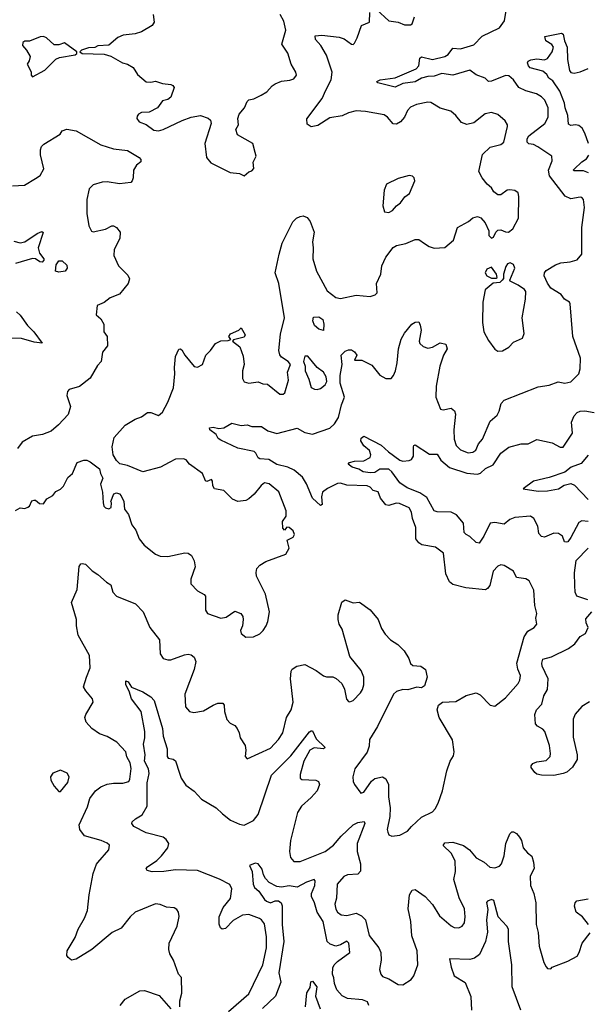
# Model space of a CAD drawing. Extents: x 1690054 to 1842981, y 782881 to 914114.
# Tile 84 of 256: x 1725683 to 1729330, y 824322 to 830651. Entities that reach past the tile are written whole.
import ezdxf

# ---------------------------------------------------------------- set-up
doc = ezdxf.new("R2010")
doc.units = 0

msp = doc.modelspace()

# ---------------------------------------------------------------- linework, layer by layer
at = {"layer": '0CON10XD'}
for points in [[(1726185.4, 825234.6), (1726256, 825315), (1726259.2, 825345), (1726245, 825358.1), (1726205.4, 825375.4), (1726100, 825405), (1726068.6, 825445), (1726064.4, 825475), (1726118.6, 825591.4), (1726132.7, 825645), (1726169.2, 825695), (1726205, 825720.6), (1726245, 825737.5), (1726285, 825744.4), (1726345.6, 825744.4), (1726383.3, 825755), (1726390.8, 825769.2), (1726398.3, 825838.3), (1726392.5, 825875), (1726372.3, 825912.3), (1726364.5, 825945), (1726307.6, 826007.6), (1726245, 826043.6), (1726195, 826061.5), (1726147.1, 826095), (1726110, 826135), (1726102.5, 826165), (1726107.5, 826185), (1726156, 826265), (1726151.2, 826285), (1726107, 826337), (1726093, 826363), (1726111.9, 826425), (1726136.5, 826485), (1726130.9, 826565), (1726058.6, 826695), (1726047.5, 826755), (1726047.8, 826795), (1726015.8, 826905), (1726051.7, 826988.3), (1726064.3, 827135.7), (1726075, 827153.3), (1726085, 827156.7), (1726105, 827151.2), (1726147.6, 827107.6), (1726185.4, 827085.4), (1726240.8, 827035), (1726268, 827018), (1726280.5, 826970.5), (1726305, 826946), (1726426.4, 826896.4), (1726475.6, 826845.6), (1726519.2, 826745), (1726581.4, 826665), (1726584.5, 826574.5), (1726604.5, 826544.5), (1726635, 826535.8), (1726655, 826537.1), (1726742.4, 826567.6), (1726765, 826572.5), (1726785, 826568), (1726805, 826553.3), (1726814.3, 826525), (1726803.5, 826475), (1726744.5, 826315), (1726749.2, 826235), (1726775, 826203.8), (1726801.7, 826198.3), (1726865, 826209.2), (1726925, 826245.6), (1726955, 826256.9), (1726988.8, 826258.8), (1726997.5, 826245), (1726999.4, 826205), (1727013.3, 826153.3), (1727035, 826130), (1727065, 826113.8), (1727080, 826095), (1727093.6, 826066.4), (1727098.8, 826035), (1727131.2, 825985), (1727136.7, 825955), (1727132.5, 825915), (1727145, 825900), (1727295, 825968.6), (1727346.5, 826025), (1727373.5, 826066.5), (1727398.2, 826165), (1727426.4, 826215), (1727440.9, 826265), (1727422.5, 826415), (1727426.5, 826463.5), (1727434.5, 826475.5), (1727464.6, 826495.4), (1727515, 826507.5), (1727588.6, 826468.6), (1727635, 826434.3), (1727655, 826426.9), (1727695, 826426.7), (1727717.4, 826417.4), (1727753.4, 826383.4), (1727768.9, 826348.9), (1727783.6, 826283.6), (1727795, 826268), (1727805, 826265.8), (1727825, 826274.3), (1727873.3, 826325), (1727886.2, 826345), (1727894.5, 826375), (1727894.4, 826425), (1727878, 826468), (1727805, 826557.5), (1727754.1, 826734.1), (1727736.7, 826765), (1727730, 826795), (1727730, 826825), (1727753.6, 826906.4), (1727775, 826922.5), (1727825, 826902.5), (1727866.4, 826906.4), (1727935, 826858.8), (1727985.5, 826795.5), (1728008.3, 826738.3), (1728030.7, 826700.7), (1728065, 826664), (1728113.3, 826635), (1728153.3, 826595), (1728183.3, 826545), (1728195, 826512.5), (1728209.3, 826499.3), (1728260, 826495), (1728290, 826475), (1728300, 826425), (1728285, 826370), (1728265, 826357.5), (1728235, 826360), (1728175.8, 826344.2), (1728145, 826345.8), (1728105, 826332.9), (1728085, 826316), (1727981.2, 826108.8), (1727929.5, 826025), (1727928, 825982), (1727916.3, 825943.7), (1727836.9, 825835), (1727824.4, 825785), (1727825.8, 825755), (1727834.3, 825735), (1727875, 825680), (1727895, 825686.7), (1727943.8, 825756.2), (1727965, 825774.3), (1728015, 825784.3), (1728035, 825770.8), (1728053.5, 825735), (1728053.4, 825655), (1728062.3, 825585), (1728061.4, 825528.6), (1728044.3, 825445), (1728047.7, 825427.7), (1728055, 825412.5), (1728075, 825403.8), (1728125, 825409.2), (1728175, 825434.2), (1728200, 825465), (1728265, 825524.4), (1728335, 825560), (1728351.7, 825578.3), (1728371.9, 825615), (1728400.6, 825695), (1728427.3, 825822.7), (1728448.8, 825885), (1728470.5, 825919.5), (1728474.2, 825945), (1728462.9, 826022.9), (1728378.6, 826165), (1728366, 826215), (1728373.9, 826246.1), (1728400, 826265), (1728485, 826269.2), (1728552.2, 826307.8), (1728615, 826323.3), (1728642, 826312), (1728705, 826244.2), (1728735, 826238), (1728805, 826292.5), (1728885, 826384), (1728896.4, 826405), (1728901.8, 826435), (1728882.8, 826477.2), (1728878.1, 826515), (1728923.5, 826685), (1728948.9, 826721.1), (1728988, 826745), (1729005.7, 826765), (1729000, 826805), (1729006, 826834), (1728993.7, 826885), (1728987.1, 826985), (1728956, 827045), (1728935, 827058), (1728875.7, 827065.7), (1728856.2, 827106.2), (1728795, 827142.1), (1728775, 827147.1), (1728755, 827138.1), (1728725, 827106.7), (1728703.1, 827015), (1728689.2, 826995), (1728675, 826987.1), (1728548.7, 826998.7), (1728465, 827020), (1728445, 827037.5), (1728420.3, 827090.3), (1728405, 827222), (1728355, 827261.4), (1728266.4, 827276.4), (1728247.8, 827287.8), (1728228.5, 827315), (1728227.3, 827387.3), (1728207.3, 827445), (1728201.1, 827485), (1728185, 827512.5), (1728122.4, 827542.4), (1728102.7, 827542.7), (1728055, 827527.7), (1728035, 827533.6), (1728002.2, 827575), (1727986.9, 827616.9), (1727955, 827625.7), (1727935, 827645.5), (1727915, 827654.6), (1727785, 827658.2), (1727745, 827671.2), (1727725, 827669.6), (1727661.1, 827638.9), (1727627.8, 827615), (1727621.1, 827585), (1727625.4, 827535), (1727615, 827529.4), (1727563.3, 827575), (1727525, 827668), (1727499.8, 827709.8), (1727446.7, 827756.7), (1727406.7, 827775), (1727335, 827791.5), (1727284, 827824), (1727225, 827827.5), (1727214.4, 827835), (1727201.1, 827865), (1727190, 827875), (1727085, 827896.2), (1726975, 827949.6), (1726958.5, 827958.5), (1726945.6, 827985.6), (1726903.8, 828015), (1726901.7, 828028.3), (1726925, 828031.4), (1726962.9, 828022.9), (1726995, 828027.5), (1727045, 828056.9), (1727105, 828042.2), (1727145, 828046.9), (1727175, 828036.5), (1727236.9, 828036.9), (1727277.5, 828007.5), (1727335, 827990.5), (1727465, 828026.7), (1727515, 827997.3), (1727565, 827987.5), (1727675, 828025.4), (1727706.2, 828053.8), (1727730.6, 828095), (1727749.8, 828175), (1727769.3, 828225), (1727741.7, 828315), (1727741.5, 828365), (1727753.9, 828435), (1727747.5, 828495), (1727775, 828520), (1727795, 828530), (1727815, 828530), (1727835, 828516.7), (1727848.8, 828495), (1727833.6, 828463.6), (1727882, 828462), (1727945, 828430.8), (1727996.4, 828366.4), (1728035, 828344.3), (1728068.8, 828345), (1728085, 828364), (1728097.7, 828395), (1728109.1, 828445), (1728116.4, 828535), (1728135, 828598.8), (1728155, 828636.2), (1728203.3, 828695), (1728225, 828706.7), (1728248.3, 828708.3), (1728257, 828687), (1728263.3, 828655), (1728250, 828585), (1728255, 828570), (1728275, 828550), (1728305, 828540), (1728335, 828546.2), (1728385, 828573.8), (1728420, 828565), (1728430, 828535), (1728405.8, 828495), (1728381.8, 828425), (1728359.1, 828295), (1728357.1, 828225), (1728387, 828147), (1728404, 828144), (1728455, 828154.2), (1728477.2, 828137.2), (1728482.7, 828115), (1728472.8, 828015), (1728474, 827954), (1728486.5, 827915), (1728515, 827887.3), (1728565, 827867.9), (1728595, 827871.2), (1728614.5, 827885), (1728630.8, 827925), (1728657.1, 827955), (1728705, 828070.6), (1728750.2, 828109.8), (1728764.4, 828135), (1728776.7, 828183.3), (1728795, 828206.2), (1729015, 828290.6), (1729085, 828301.1), (1729143.6, 828323.6), (1729185, 828316), (1729225, 828322.5), (1729275.4, 828374.6), (1729283.8, 828406.2), (1729285.4, 828475), (1729236.2, 828615), (1729220.6, 828825), (1729215, 828835.7), (1729183.9, 828853.9), (1729161.4, 828885), (1729094.9, 828924.9), (1729073.2, 828956.8), (1729053.2, 829005), (1729054.8, 829025), (1729065, 829038.8), (1729125, 829075.4), (1729160.5, 829089.5), (1729220, 829095), (1729265, 829106.7), (1729295.9, 829144.1), (1729294.5, 829315), (1729311.8, 829445), (1729305.3, 829495), (1729295, 829507.5), (1729285, 829510.8), (1729225, 829500), (1729187.9, 829517.9), (1729087.2, 829647.2), (1729079.6, 829685), (1729104.5, 829745), (1729102.9, 829775), (1729012.9, 829835), (1728985, 829849.1), (1728955, 829853.2), (1728943.5, 829865), (1728944.4, 829885), (1728954.4, 829905), (1729057.3, 829985), (1729077.5, 830025), (1729077.6, 830085), (1729057.9, 830135), (1729035, 830156.5), (1729003.9, 830173.9), (1728935, 830194.5), (1728890.6, 830215), (1728855, 830264.3), (1728825, 830290), (1728805, 830292.7), (1728715, 830256.2), (1728695, 830254.6), (1728673.5, 830275), (1728615, 830296.8), (1728575, 830326.7), (1728465, 830294.7), (1728395, 830304.8), (1728345, 830288.6), (1728305, 830286), (1728265.5, 830275), (1728225, 830252.8), (1728145, 830241.6), (1728095, 830217.3), (1727983.3, 830245), (1727976.7, 830255), (1728000, 830265), (1728095, 830276.9), (1728230, 830335), (1728248.2, 830355), (1728253.5, 830405), (1728265, 830413.5), (1728335, 830395.4), (1728414.1, 830414.1), (1728435, 830428.6), (1728465, 830469.2), (1728515, 830463.6), (1728601.2, 830488.8), (1728655, 830545.6), (1728765, 830600), (1728797.5, 830645), (1728817.1, 830765)], [(1726540.8, 830685), (1726546, 830635), (1726535, 830614), (1726465, 830573.8), (1726425, 830560), (1726348.3, 830551.7), (1726313.9, 830536.1), (1726255, 830486.7), (1726185, 830482.5), (1726166.4, 830473.6), (1726125, 830470), (1726080, 830455), (1726070, 830445), (1726085, 830433.3), (1726225, 830429.2), (1726267.6, 830417.6), (1726344.3, 830374.3), (1726375.9, 830365.9), (1726412.5, 830345), (1726439.5, 830299.5), (1726495, 830252.5), (1726525, 830250), (1726555, 830255.6), (1726600.5, 830240.5), (1726655, 830233.9), (1726667.7, 830227.7), (1726675.4, 830215), (1726655, 830153.3), (1726635, 830137.8), (1726600.8, 830129.2), (1726567.8, 830085), (1726515, 830057.1), (1726465, 830055.7), (1726446.7, 830045), (1726437.7, 830032.3), (1726436.1, 830016.1), (1726450, 829995), (1726495, 829978), (1726545, 829941.4), (1726575, 829936.9), (1726605.4, 829944.6), (1726726.8, 830003.2), (1726784.5, 830024.5), (1726845.6, 830035.6), (1726895, 830019.2), (1726908.6, 830005), (1726912.9, 829985), (1726872, 829855), (1726882.5, 829765), (1726911.7, 829731.7), (1727035, 829670), (1727095, 829662.5), (1727125, 829647.5), (1727155, 829672.5), (1727175, 829680), (1727186.7, 829695), (1727184.1, 829735.9), (1727201.4, 829775), (1727196.9, 829796.9), (1727180, 829855), (1727082.3, 829912.3), (1727072.5, 829945), (1727088.6, 829975), (1727085.4, 830015.4), (1727093.1, 830045), (1727128.2, 830085), (1727144.1, 830125.9), (1727155, 830136.9), (1727186.4, 830143.6), (1727234.4, 830165.6), (1727271.7, 830188.3), (1727305, 830226.2), (1727325, 830238.8), (1727365, 830256.2), (1727418.3, 830261.7), (1727445, 830271.2), (1727461.2, 830295), (1727456.2, 830315), (1727426.2, 830365), (1727405, 830436.7), (1727366.7, 830495), (1727393.9, 830585), (1727381.1, 830641.1), (1727356.9, 830685)], [(1727351.2, 829145), (1727369.4, 829215), (1727438.3, 829351.7), (1727462, 829375), (1727485, 829387.1), (1727505, 829390.8), (1727530.3, 829380.3), (1727550, 829355), (1727574, 829285), (1727564.4, 829224.4), (1727569.4, 829185), (1727565.5, 829115), (1727590.8, 829035), (1727657.6, 828907.6), (1727715, 828865.5), (1727745, 828858.5), (1727845, 828880), (1727935, 828872.5), (1727967, 828883), (1727980, 828895), (1727974.7, 828955), (1728003.2, 829015), (1728010.5, 829069.5), (1728035.6, 829124.4), (1728083.5, 829186.5), (1728105, 829200), (1728165, 829213.8), (1728225, 829238.9), (1728247.5, 829237.5), (1728285, 829212.5), (1728313.6, 829193.6), (1728345, 829182.3), (1728415, 829186.8), (1728469.2, 829235), (1728496.2, 829315), (1728566.6, 829353.4), (1728595, 829377.1), (1728625, 829386.2), (1728645, 829376.7), (1728673.8, 829345), (1728696.7, 829295), (1728697.5, 829265), (1728715, 829247.5), (1728727.3, 829252.7), (1728741.2, 829285), (1728755, 829298.8), (1728775, 829301.2), (1728805, 829286.7), (1728823.6, 829286.4), (1728852.3, 829307.7), (1728887.2, 829375), (1728890.8, 829515), (1728885, 829537.5), (1728863.9, 829553.9), (1728831.2, 829558.8), (1728814.5, 829555.5), (1728775, 829526), (1728755, 829526.2), (1728728.8, 829545), (1728715, 829570), (1728686.2, 829595), (1728654.5, 829634.5), (1728633.1, 829675), (1728655.9, 829785), (1728705, 829832.4), (1728775, 829849.2), (1728794.5, 829865), (1728816.7, 829965), (1728816.2, 829976.2), (1728801.2, 830001.2), (1728755, 830042.5), (1728714.2, 830055.8), (1728673.2, 830046.8), (1728601.2, 829988.8), (1728555, 829976.9), (1728521.5, 829991.5), (1728485, 830036), (1728452.7, 830062.7), (1728385, 830082), (1728325, 830118.8), (1728305, 830121.2), (1728233.2, 830106.8), (1728195, 830090), (1728175, 830066.7), (1728155.7, 830025), (1728129.2, 829995), (1728105, 829980.6), (1728081.7, 829981.7), (1728046.9, 830025), (1728025, 830038.9), (1727905, 830062.2), (1727845, 830065.7), (1727796.6, 830053.4), (1727755, 830034.4), (1727675, 830020), (1727598.9, 829971.1), (1727555, 829962.5), (1727530.9, 829980.9), (1727528, 830015), (1727625.8, 830144.2), (1727650.5, 830199.5), (1727684.1, 830265.9), (1727690.4, 830315), (1727655, 830422.5), (1727618.9, 830485), (1727583.3, 830525), (1727581.5, 830548.5), (1727625, 830552.5), (1727735, 830539.4), (1727767.8, 830527.8), (1727815, 830493.3), (1727825, 830492.5), (1727835, 830500), (1727851.2, 830535), (1727880, 830615), (1727930, 830635), (1727931.8, 830698.2)], [(1727975, 830717.1), (1728055, 830644.7), (1728115, 830635.3), (1728155, 830618.5), (1728195, 830618), (1728204.3, 830625.7), (1728220.2, 830669.8)], [(1725765, 830283.3), (1725845, 830326), (1725915, 830398.6), (1725937.7, 830407.7), (1726040, 830425), (1726050, 830435), (1726050, 830445), (1725971.7, 830501.7), (1725935, 830490), (1725905, 830490), (1725855, 830533.8), (1725835, 830544), (1725815, 830542), (1725745, 830513.3), (1725715, 830512.5), (1725702.5, 830505), (1725700, 830485), (1725726.1, 830456.1), (1725750, 830415), (1725743.6, 830386.4), (1725730, 830365), (1725755.9, 830315.9), (1725757.5, 830295), (1725765, 830283.3)], [(1729337.7, 829855), (1729315, 829921.2), (1729297.1, 829955), (1729275, 829971.4), (1729255, 829975.6), (1729225, 829970.8), (1729209.5, 829979.5), (1729205.4, 830035.4), (1729186.9, 830085), (1729182.7, 830115), (1729152.6, 830192.6), (1729108.3, 830258.3), (1729083.8, 830275), (1729069.5, 830299.5), (1729045, 830320), (1728962.7, 830342.7), (1728951.2, 830355), (1728946.2, 830375), (1728950, 830385), (1728967, 830393), (1729005, 830399.1), (1729055, 830393.8), (1729075, 830401.5), (1729105, 830445.8), (1729113.1, 830475), (1729101.8, 830491.8), (1729064.2, 830515), (1729057, 830543), (1729165, 830564), (1729175, 830557.5), (1729182.5, 830515), (1729200, 830475), (1729203.3, 830395), (1729215.4, 830325), (1729225, 830312.1), (1729245, 830306.8), (1729285, 830316.4), (1729335, 830336.7)], [(1725636.4, 829583.6), (1725713, 829587), (1725785, 829630.8), (1725815, 829650), (1725837.2, 829692.8), (1725817.3, 829782.7), (1725816, 829815), (1725823, 829837), (1725837.7, 829852.3), (1725942.5, 829915), (1725955, 829936.7), (1725985, 829948.8), (1726045, 829937.5), (1726205, 829846.9), (1726285, 829820.4), (1726375, 829811.1), (1726450, 829765), (1726461.7, 829751.7), (1726461.7, 829738.3), (1726433.6, 829716.4), (1726414, 829685), (1726411.2, 829635), (1726406, 829615), (1726396.7, 829605), (1726325, 829595.8), (1726245, 829608.2), (1726213.1, 829606.9), (1726155, 829590.4), (1726130.3, 829565), (1726113.4, 829495), (1726113.5, 829405), (1726127.4, 829327.4), (1726145, 829292.5), (1726155, 829286.7), (1726234.4, 829305.6), (1726275, 829326.2), (1726286.4, 829326.4), (1726305.9, 829315.9), (1726327.5, 829285), (1726326.7, 829245), (1726290.8, 829175), (1726287.5, 829135), (1726318.6, 829068.6), (1726378.6, 829008.6), (1726389.2, 828985), (1726379.2, 828955), (1726325, 828888), (1726265, 828864.2), (1726225, 828833.3), (1726180, 828815), (1726173.3, 828755), (1726205, 828727.5), (1726224, 828695), (1726222.5, 828645), (1726244.2, 828614.2), (1726247.1, 828555), (1726215.8, 828515), (1726207.5, 828455), (1726182, 828428), (1726135, 828348), (1726066.6, 828293.4), (1726000, 828275), (1725989.3, 828260.7), (1725986.2, 828235), (1726008.8, 828165), (1725995, 828113.3), (1725933.2, 828046.8), (1725884.4, 828005.6), (1725830, 827985), (1725764.7, 827975.3), (1725698.6, 827935), (1725668.1, 827895)], [(1729336.8, 829666.8), (1729305, 829679.5), (1729245, 829680), (1729240, 829685), (1729245, 829690), (1729295, 829738.6), (1729325, 829758), (1729339.1, 829780.9)], [(1728055, 829411.2), (1728078.8, 829425), (1728103.3, 829455), (1728130, 829475), (1728158, 829512), (1728186.7, 829535), (1728222.5, 829615), (1728217.5, 829635), (1728206.1, 829646.1), (1728185, 829650), (1728115, 829630), (1728040, 829595), (1728023.8, 829555), (1728016.2, 829455), (1728027, 829417), (1728055, 829411.2)], [(1725645, 829228.8), (1725685, 829216), (1725715, 829222.5), (1725795, 829277.5), (1725825, 829290), (1725833.8, 829283.8), (1725802.7, 829185), (1725810.8, 829150.8), (1725838.1, 829115), (1725838.9, 829105), (1725827.2, 829092.8), (1725811.4, 829095), (1725785, 829114.4), (1725765, 829116.4), (1725655, 829083.8)], [(1725655, 827496.7), (1725685, 827512.5), (1725715, 827510), (1725735, 827517.5), (1725746.7, 827525), (1725762, 827558), (1725775, 827563.3), (1725785, 827563.3), (1725810.5, 827540.5), (1725835, 827540), (1725858.3, 827571.7), (1725895, 827592.5), (1725915, 827617.5), (1725945, 827633.8), (1725965, 827653.3), (1725991.2, 827708.8), (1726022.5, 827735), (1726052.5, 827805), (1726095, 827820), (1726115, 827820), (1726135, 827810), (1726196.7, 827765), (1726202.5, 827735), (1726217.5, 827705), (1726201.2, 827665), (1726214.2, 827615), (1726218.8, 827545), (1726223.8, 827525), (1726234.1, 827514.1), (1726255, 827507.5), (1726270, 827515), (1726272.5, 827545), (1726267.5, 827555), (1726287, 827603), (1726305, 827610), (1726323.6, 827603.6), (1726335, 827590), (1726352.5, 827555), (1726356.7, 827505), (1726381.7, 827471.7), (1726404.2, 827405), (1726429.3, 827369.3), (1726450.8, 827315), (1726483.6, 827273.6), (1726555, 827216), (1726585, 827202), (1726635, 827200), (1726745, 827223.3), (1726765, 827222.5), (1726786.1, 827206.1), (1726803.9, 827173.9), (1726810, 827135), (1726782, 827055), (1726782, 827025), (1726825, 826980), (1726867.3, 826957.3), (1726875.9, 826945.9), (1726876.2, 826855), (1726890, 826835), (1726975.8, 826804.2), (1727009.1, 826810.9), (1727065, 826850), (1727103.6, 826833.6), (1727116.2, 826815), (1727118, 826795), (1727114, 826755), (1727102, 826725), (1727106.2, 826705), (1727135, 826682), (1727185, 826684), (1727225, 826704.2), (1727248, 826725), (1727267.5, 826755), (1727276.8, 826783.2), (1727287.5, 826845), (1727261.7, 826958.3), (1727204.7, 827074.7), (1727201.4, 827098.6), (1727206.9, 827123.1), (1727225, 827145.6), (1727265, 827169.5), (1727393.3, 827215), (1727413.8, 827255), (1727402.5, 827305), (1727440, 827325), (1727448.9, 827341.1), (1727439.2, 827365), (1727415, 827387.5), (1727400, 827390), (1727385, 827370), (1727373, 827383), (1727372.5, 827425), (1727395, 827460), (1727395.7, 827494.3), (1727347.1, 827617.1), (1727285, 827668.6), (1727255, 827674), (1727235, 827658), (1727189.2, 827600.8), (1727155, 827572), (1727135, 827560.8), (1727083.6, 827553.6), (1727050, 827570), (1726995, 827624.2), (1726935, 827636.7), (1726923.3, 827655), (1726922.5, 827685), (1726916.4, 827696.4), (1726885, 827683.3), (1726877, 827687), (1726856.7, 827735), (1726774.3, 827794.3), (1726752.3, 827822.3), (1726735, 827828), (1726685, 827825.8), (1726644.4, 827805.6), (1726587.5, 827775), (1726475, 827746), (1726375, 827786), (1726326.4, 827796.4), (1726305, 827817.5), (1726284.1, 827854.1), (1726277.5, 827905), (1726290.8, 827965), (1726360.8, 828045), (1726425, 828084.3), (1726465, 828099.2), (1726505, 828126.2), (1726526.4, 828126.4), (1726575, 828107.5), (1726600.7, 828129.3), (1726635, 828193.3), (1726670.5, 828285), (1726680.4, 828375), (1726676.7, 828415), (1726683, 828487), (1726705, 828533.3), (1726715, 828536.2), (1726725, 828528.8), (1726744.5, 828494.5), (1726805, 828422.9), (1726825, 828417.1), (1726858, 828435), (1726878, 828495), (1726908.8, 828525), (1726940.5, 828569.5), (1726975, 828587.5), (1727021.7, 828588.3), (1727040, 828595), (1727027.5, 828615), (1727038, 828632), (1727090, 828655), (1727105, 828670), (1727132.5, 828625), (1727125, 828610), (1727057.5, 828592.5), (1727050, 828585), (1727097.6, 828547.6), (1727118.9, 828488.9), (1727125.5, 828435), (1727115.5, 828395), (1727115.6, 828345.6), (1727125, 828324), (1727155, 828314.3), (1727215, 828322.5), (1727245, 828310.6), (1727275, 828309.5), (1727355, 828244), (1727375, 828243.8), (1727387.6, 828252.4), (1727409.4, 828335), (1727404.1, 828385.9), (1727422.5, 828435), (1727407.5, 828455), (1727365, 828482), (1727355, 828496.2), (1727348.5, 828525), (1727359.7, 828630.3), (1727385.4, 828735), (1727348.2, 828955), (1727323.8, 829025), (1727351.2, 829145)], [(1725935, 829027.5), (1725912.2, 829035), (1725916.4, 829075), (1725935, 829102.2), (1725955, 829100.4), (1725985, 829072.5), (1725988.5, 829055), (1725975, 829034.7), (1725935, 829027.5)], [(1728755, 828520.8), (1728785, 828522), (1728825, 828546.2), (1728855, 828578), (1728914, 828605), (1728924.3, 828635), (1728911.4, 828735), (1728933.9, 828853.9), (1728936, 828905), (1728927.3, 828917.3), (1728885.7, 828945.7), (1728835, 828970), (1728833, 828977), (1728863.3, 829055), (1728855, 829076.7), (1728835, 829088.8), (1728817.7, 829082.3), (1728806.2, 829065), (1728792.5, 829015), (1728791.7, 828988.3), (1728783, 828977), (1728767, 828963), (1728725, 828957.5), (1728673.8, 828915), (1728658.9, 828835), (1728656.8, 828705), (1728666.2, 828645), (1728695, 828588.6), (1728735, 828532.5), (1728755, 828520.8)], [(1728745, 828990), (1728750, 828995), (1728747.5, 829015), (1728715, 829060), (1728685, 829047.5), (1728674, 829025), (1728684.3, 829004.3), (1728715, 828990), (1728745, 828990)], [(1725662.8, 828772.8), (1725685, 828752.5), (1725733.3, 828685), (1725773.1, 828645), (1725828.3, 828571.7), (1725775, 828577.5), (1725695, 828601.9), (1725565, 828604.4)], [(1727635, 828653.3), (1727605, 828662.2), (1727577.5, 828685), (1727566.2, 828715), (1727571.7, 828738.3), (1727605, 828742), (1727630, 828725), (1727637.5, 828695), (1727635, 828653.3)], [(1727595, 828274), (1727615, 828280), (1727646, 828305), (1727656.5, 828325), (1727652.5, 828355), (1727635.4, 828385.4), (1727595, 828416.7), (1727535, 828487.5), (1727515, 828487.5), (1727507.5, 828455), (1727517.5, 828425), (1727516.7, 828395), (1727540.8, 828340.8), (1727555, 828287.5), (1727576.1, 828276.1), (1727595, 828274)], [(1729335, 827425.6), (1729295, 827430), (1729275, 827419.4), (1729225, 827322), (1729205, 827296), (1729195, 827292.5), (1729183.3, 827295), (1729170.5, 827330.5), (1729145, 827348.8), (1729115, 827350.8), (1729055, 827325.6), (1729035, 827329.2), (1729019.1, 827349.1), (1729012.9, 827395), (1728987.1, 827445), (1728965, 827460), (1728865, 827450.9), (1728831.8, 827438.2), (1728795, 827409.4), (1728735, 827419.2), (1728705, 827414), (1728665, 827331.4), (1728635, 827286.2), (1728615, 827291.2), (1728575, 827328.8), (1728551.2, 827341.2), (1728539.2, 827355), (1728535.4, 827415.4), (1728489.6, 827469.6), (1728455, 827485.3), (1728365, 827487.6), (1728345, 827493.9), (1728299.7, 827579.7), (1728255, 827610.2), (1728172.6, 827642.6), (1728125.4, 827675), (1728074.6, 827745), (1728055, 827762.3), (1727997.6, 827762.4), (1727965, 827741.1), (1727935, 827738), (1727888.8, 827745), (1727862.4, 827762.4), (1727820, 827775), (1727793.3, 827795), (1727802.5, 827805), (1727835, 827814), (1727895, 827816), (1727935, 827836.7), (1727940, 827855), (1727931.1, 827881.1), (1727895, 827912.5), (1727875.8, 827945), (1727878, 827962), (1727895, 827973.8), (1728005, 827916.2), (1728052.6, 827872.6), (1728125, 827820.5), (1728145, 827814.4), (1728185, 827817.5), (1728201.2, 827825), (1728212.5, 827845), (1728214.2, 827905.8), (1728216.1, 827913.9), (1728225, 827917.5), (1728315, 827859.6), (1728365, 827858.6), (1728389, 827819), (1728445, 827772), (1728556.1, 827736.1), (1728625, 827730.3), (1728644.1, 827735.9), (1728675, 827765.7), (1728725, 827790.8), (1728774.3, 827865), (1728825.9, 827904.1), (1728905, 827924), (1728950, 827925), (1729005, 827952), (1729105, 827931.5), (1729155, 827903.1), (1729175, 827904.4), (1729235, 827993.3), (1729228.2, 828065), (1729246.5, 828105), (1729265, 828125.6), (1729285, 828135.5), (1729315, 828136.4), (1729375, 828125.7)], [(1729335, 827851.8), (1729290.5, 827799.5), (1729226.1, 827775), (1729185, 827742.2), (1729085, 827707.8), (1728985, 827684.7), (1728917.5, 827635), (1729015, 827620), (1729075, 827623.3), (1729145, 827636.4), (1729181.7, 827658.3), (1729225, 827670.2), (1729248.6, 827658.7), (1729335, 827566.8)], [(1729332.8, 826922.8), (1729263.3, 826945), (1729251.7, 826971.7), (1729249.2, 827015), (1729247.8, 827095), (1729259.1, 827175), (1729335, 827253.3)], [(1729345, 826266.9), (1729295, 826235.5), (1729252.7, 826187.3), (1729239.6, 826155), (1729238.3, 826038.3), (1729265.6, 825925), (1729264.3, 825895.7), (1729234.4, 825845.6), (1729198.8, 825815), (1729175, 825805.6), (1729115, 825793.3), (1729035, 825794.3), (1729005, 825801.2), (1728992.3, 825812.3), (1728970, 825845), (1728970, 825855), (1728980.7, 825869.3), (1729005, 825880), (1729065, 825889.2), (1729090.8, 825915), (1729094.4, 825935), (1729086.9, 825985), (1729057.5, 826075), (1729045, 826091.1), (1729010.2, 826110.2), (1728997.1, 826125), (1728991.9, 826185), (1729004.4, 826215), (1729038.3, 826251.7), (1729050.6, 826305), (1729074.4, 826345), (1729078.1, 826415), (1729039.4, 826495), (1729037.8, 826515), (1729045, 826540), (1729100, 826555), (1729209.9, 826610.1), (1729250.9, 826639.1), (1729283.5, 826686.5), (1729319.2, 826705), (1729336, 826745), (1729322, 826775), (1729320, 826800), (1729359.4, 826845)], [(1726426.7, 825513.3), (1726469.7, 825540.3), (1726501.8, 825595), (1726503, 825745), (1726515.6, 825805), (1726510.2, 825835), (1726485.3, 825885), (1726488.9, 825925), (1726478.9, 825995), (1726487.1, 826035), (1726486, 826076), (1726462.5, 826205), (1726402.2, 826285), (1726386, 826336), (1726364.3, 826375), (1726365, 826402.5), (1726380, 826395), (1726401.7, 826361.7), (1726475, 826330), (1726525, 826298), (1726548, 826275), (1726600.9, 826095), (1726604.6, 826045), (1726630, 825965), (1726630, 825915), (1726637.5, 825905), (1726668.8, 825898.8), (1726685, 825886.7), (1726708.9, 825808.9), (1726720, 825775), (1726749.8, 825729.8), (1726805, 825692.2), (1726851.3, 825641.3), (1726945.8, 825585), (1726985, 825545.5), (1727038, 825505), (1727095, 825479.4), (1727125, 825474.3), (1727185, 825503.1), (1727215, 825542.5), (1727300, 825795), (1727425, 825920), (1727545, 826072.9), (1727555, 826080.8), (1727565, 826080), (1727588.5, 826028.5), (1727642.5, 825975), (1727641.7, 825968.3), (1727635, 825964.3), (1727575, 825971.2), (1727546.9, 825955), (1727508.1, 825885), (1727485, 825800), (1727485.9, 825775.9), (1727495, 825766.2), (1727585, 825762), (1727603.9, 825753.9), (1727610, 825735), (1727594.2, 825695), (1727555, 825650.5), (1727492.7, 825595), (1727467.9, 825555), (1727423.8, 825375), (1727416.7, 825305), (1727422.5, 825265), (1727445, 825240), (1727485, 825240), (1727645, 825305.3), (1727699.6, 825345), (1727748, 825402), (1727825, 825476.1), (1727855, 825490.4), (1727896.4, 825496.4), (1727901.4, 825485), (1727851.2, 825355), (1727852, 825305), (1727872.8, 825225), (1727871.8, 825178.2), (1727855, 825158.9), (1727790, 825155), (1727765, 825143.3), (1727721.8, 825095), (1727717.5, 825005), (1727708.2, 824965), (1727714.7, 824934.7), (1727725.8, 824915), (1727748, 824898), (1727785, 824892.7), (1727845, 824906.9), (1727879.8, 824889.8), (1727905.8, 824865), (1727927.5, 824765), (1727990, 824685), (1728004.4, 824655), (1728005.7, 824605), (1727993.8, 824545), (1728003.8, 824515), (1728015, 824501.2), (1728055.7, 824485.7), (1728115, 824450), (1728145, 824448), (1728198.3, 824481.7), (1728216, 824505), (1728242, 824575), (1728237.8, 824665), (1728203.3, 824763.3), (1728196.1, 824855), (1728179.3, 824935), (1728187.5, 825025), (1728205, 825055.8), (1728225, 825060), (1728289.2, 825015), (1728335, 824964), (1728380.7, 824890.7), (1728455, 824825.8), (1728475, 824816), (1728505, 824812.9), (1728526.2, 824825), (1728540, 824845), (1728545.5, 824885), (1728540, 824935), (1728506.1, 825006.1), (1728471.9, 825125), (1728482.3, 825175), (1728481.5, 825245), (1728455, 825294.4), (1728403, 825343), (1728415, 825360), (1728465, 825364.5), (1728535, 825343.8), (1728572.2, 825315), (1728615, 825263.3), (1728666.6, 825236.6), (1728703, 825203), (1728735, 825198.6), (1728765, 825210), (1728778.9, 825225), (1728795, 825277.5), (1728807.1, 825355), (1728833, 825417), (1728845, 825430), (1728855, 825430), (1728875, 825420), (1728895, 825396.7), (1728907.5, 825375), (1728918.9, 825328.9), (1728945, 825296), (1728974.4, 825274.4), (1728984.4, 825235), (1728987.8, 825195), (1728963.5, 825145), (1728965.9, 825085.9), (1728985.7, 825035), (1728998.6, 824975), (1729000.6, 824835), (1729013.2, 824783.2), (1729020.8, 824695), (1729051.2, 824591.2), (1729065, 824562.5), (1729075, 824552.5), (1729095, 824550), (1729105, 824560), (1729205, 824600), (1729265, 824632.5), (1729278.6, 824655), (1729296.7, 824715), (1729348.9, 824781.1)], [(1725945, 825690), (1725992, 825748), (1726000, 825785), (1725988.8, 825808.8), (1725945, 825826.7), (1725895, 825808), (1725880.8, 825785), (1725883.4, 825763.4), (1725904.5, 825724.5), (1725935, 825690), (1725945, 825690)], [(1727024.4, 824275), (1727155, 824389.2), (1727244.6, 824575), (1727268.2, 824685), (1727268.2, 824755), (1727255, 824840), (1727237.5, 824865), (1727223.8, 824873.8), (1727155, 824900.4), (1727115, 824895.4), (1727055, 824861.5), (1727005, 824809.4), (1726984.4, 824804.4), (1726973.5, 824813.5), (1726965, 824837.5), (1726965.4, 824885), (1726989.6, 824945), (1727036.7, 825003.3), (1727045.3, 825065.3), (1727033, 825093), (1726967.4, 825127.4), (1726825, 825183.1), (1726685, 825186.9), (1726610, 825175), (1726535, 825173.3), (1726501.2, 825181.2), (1726496.2, 825195), (1726503.8, 825205), (1726565, 825247.1), (1726595, 825275.8), (1726635, 825328), (1726641.1, 825355), (1726625, 825380.8), (1726605, 825396.9), (1726495, 825423.6), (1726416.2, 825465), (1726404, 825485), (1726406, 825495), (1726426.7, 825513.3)], [(1726711.2, 824305), (1726712, 824345), (1726725.8, 824394.2), (1726722.5, 824495), (1726703.8, 824515), (1726672, 824605), (1726646.8, 824646.8), (1726640.6, 824675), (1726644.3, 824715), (1726694.3, 824825), (1726707, 824887), (1726702.5, 824915), (1726691.7, 824931.7), (1726675, 824942), (1726625.6, 824945.6), (1726585, 824964.2), (1726555, 824967.5), (1726425, 824914), (1726392, 824885), (1726335, 824811.2), (1726277, 824783), (1726146, 824675), (1726045, 824611.2), (1726015, 824606.7), (1725993.9, 824623.9), (1725986.4, 824636.4), (1725988, 824665), (1726039.3, 824750.7), (1726057.8, 824805), (1726098.5, 824875), (1726118.2, 824925), (1726129.1, 825025), (1726156.1, 825163.9), (1726176.4, 825223.6), (1726185.4, 825234.6)], [(1727926.5, 824315), (1727917.5, 824337.5), (1727885, 824350.4), (1727788.5, 824358.5), (1727755, 824377.1), (1727720.8, 824415), (1727704.8, 824454.8), (1727702, 824492), (1727693.4, 824515), (1727695, 824556.7), (1727703.5, 824575), (1727725, 824597.3), (1727803.5, 824655), (1727796.9, 824715), (1727785, 824728.5), (1727745, 824703.9), (1727715, 824696.9), (1727677.7, 824707.7), (1727657.7, 824725), (1727632.3, 824855), (1727594.3, 824915), (1727577.7, 824975), (1727557.3, 825015), (1727558.5, 825035), (1727579.1, 825085), (1727582, 825115), (1727575, 825123.8), (1727525, 825106.2), (1727465, 825074.6), (1727415, 825082.8), (1727365, 825075.3), (1727335, 825078.9), (1727286, 825106), (1727261.8, 825131.8), (1727248.8, 825155), (1727240.7, 825190.7), (1727215.7, 825225.7), (1727195, 825228.8), (1727160, 825215), (1727176.2, 825175), (1727183.7, 825093.7), (1727192.2, 825072.2), (1727218.9, 825048.9), (1727255, 824996.7), (1727269.7, 824985), (1727295, 824974.5), (1727325, 824986.2), (1727345, 824986.2), (1727362.3, 824975), (1727370, 824955), (1727368.5, 824835), (1727380.2, 824725), (1727347.8, 824525), (1727360, 824465), (1727326.2, 824375), (1727242.5, 824295)], [(1728902.1, 824285), (1728848.2, 824435), (1728845.4, 824575), (1728823.8, 824725), (1728823.3, 824805), (1728813.1, 824825), (1728756.5, 824885), (1728729.1, 824989.1), (1728715, 824995.6), (1728688.8, 824985), (1728683, 824977), (1728690.8, 824930.8), (1728683.2, 824865), (1728688.4, 824785), (1728676.5, 824725), (1728637.2, 824642.8), (1728605, 824618.2), (1728575, 824610.4), (1728443.8, 824615), (1728455, 824560), (1728475.6, 824505.6), (1728545, 824462.5), (1728581.7, 824371.7), (1728586.8, 824285)], [(1729337.8, 824835), (1729299.5, 824885), (1729259.5, 824915), (1729246.7, 824953.3), (1729251.2, 824975), (1729263.4, 824986.6), (1729335, 825000)], [(1727518.8, 824305), (1727528.9, 824395), (1727548.9, 824431.1), (1727553, 824467), (1727565, 824471.2), (1727591.8, 824435), (1727584.3, 824375), (1727612.6, 824292.6)], [(1726329.4, 824315), (1726361.2, 824355), (1726455, 824408.8), (1726485, 824410), (1726579.2, 824379.2), (1726655, 824293.3)]]:
    msp.add_lwpolyline(points, dxfattribs=at)

doc.saveas('drawing.dxf')
